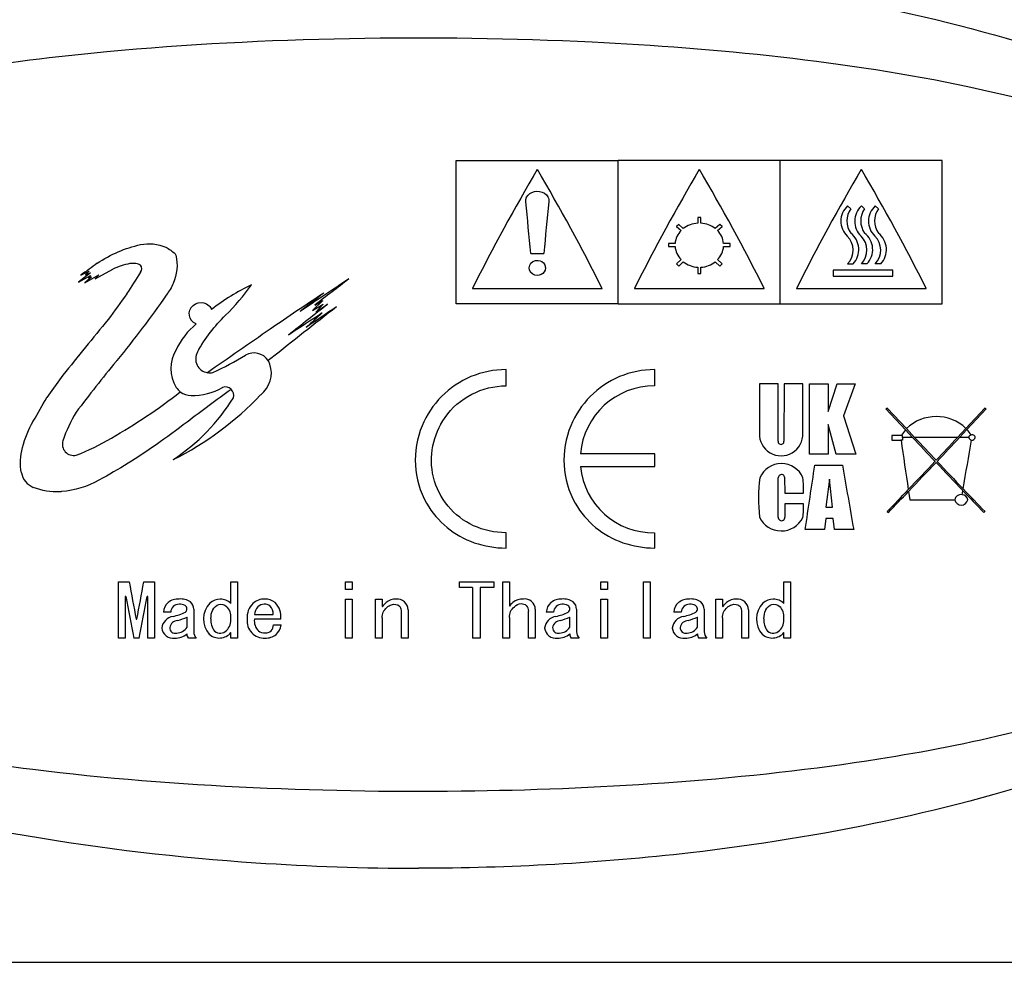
# Model space of a CAD drawing. Header units: millimetres. Extents: x -201 to 202, y 143 to 428.
# Tile 8 of 10: x 146 to 176, y 382 to 411. Entities that reach past the tile are written whole.
import ezdxf

# ---------------------------------------------------------------- set-up
doc = ezdxf.new("R2010")
doc.units = ezdxf.units.MM
doc.header["$LTSCALE"] = 0.25
doc.layers.add('CABLE TAG (BLUE)', color=7, linetype='Continuous')
doc.layers.add('FORM', color=7, linetype='Continuous')

msp = doc.modelspace()

# ---------------------------------------------------------------- linework, layer by layer
at = {"layer": 'CABLE TAG (BLUE)', "lineweight": 25}
for p, q in [((159.371, 406.561), (164.371, 406.561)), ((159.371, 402.133), (159.371, 406.561)), ((169.371, 406.561), (164.371, 406.561)), ((164.371, 402.133), (164.371, 406.561)), ((174.371, 406.561), (169.371, 406.561)), ((169.371, 402.133), (169.371, 406.561)), ((174.371, 402.133), (174.371, 406.561)), ((171.545, 405.073), (171.447, 405.157)), ((171.874, 405.157), (171.972, 405.073)), ((172.3, 405.157), (172.398, 405.073)), ((166.921, 404.799), (166.821, 404.799)), ((166.821, 404.799), (166.821, 404.622)), ((166.921, 404.622), (166.921, 404.799)), ((166.235, 404.586), (166.164, 404.523)), ((166.164, 404.523), (166.307, 404.396)), ((166.377, 404.459), (166.235, 404.586)), ((167.508, 404.586), (167.365, 404.459)), ((167.436, 404.396), (167.578, 404.523)), ((167.578, 404.523), (167.508, 404.586)), ((166.123, 403.997), (165.921, 403.997)), ((165.921, 403.997), (165.921, 403.907)), ((165.921, 403.907), (166.123, 403.907)), ((167.821, 403.997), (167.619, 403.997)), ((167.619, 403.907), (167.821, 403.907)), ((167.821, 403.907), (167.821, 403.997)), ((161.671, 403.692), (162.071, 403.692)), ((166.307, 403.5), (166.164, 403.368)), ((166.164, 403.368), (166.235, 403.302)), ((166.235, 403.302), (166.377, 403.435)), ((166.821, 403.264), (166.821, 403.076)), ((166.921, 403.076), (166.921, 403.264)), ((167.365, 403.435), (167.508, 403.302)), ((167.578, 403.368), (167.436, 403.5)), ((167.508, 403.302), (167.578, 403.368)), ((171.447, 403.368), (171.618, 403.368)), ((172.045, 403.368), (171.874, 403.368)), ((172.47, 403.368), (172.3, 403.368)), ((148.082, 403.089), (147.708, 402.803)), ((147.708, 402.803), (148.082, 403.006)), ((147.783, 403.022), (148.04, 403.143)), ((147.908, 402.783), (148.343, 403.032)), ((148.115, 402.964), (147.908, 402.783)), ((148.04, 403.143), (147.923, 403.032)), ((147.923, 403.032), (148.082, 403.089)), ((148.082, 403.006), (148.016, 402.928)), ((148.016, 402.928), (148.115, 402.964)), ((148.222, 402.906), (148.771, 403.202)), ((148.343, 403.032), (148.222, 402.906)), ((166.821, 403.076), (166.921, 403.076)), ((171.005, 403.179), (171.005, 402.992)), ((172.841, 403.179), (171.005, 403.179)), ((171.005, 402.992), (172.841, 402.992)), ((172.841, 402.992), (172.841, 403.179)), ((159.871, 402.611), (163.871, 402.611)), ((164.871, 402.611), (168.871, 402.611)), ((169.871, 402.611), (173.871, 402.611)), ((155.249, 402.236), (154.932, 401.927)), ((154.932, 401.927), (155.266, 402.122)), ((155.005, 402.094), (155.249, 402.236)), ((155.266, 402.122), (155.036, 401.876)), ((155.036, 401.876), (155.4, 402.122)), ((164.371, 402.133), (159.371, 402.133)), ((164.371, 402.133), (169.371, 402.133)), ((169.371, 402.133), (174.371, 402.133)), ((153.65, 400.448), (153.565, 400.383)), ((147.231, 399.935), (146.733, 399.247)), ((160.905, 399.606), (160.905, 400.104)), ((165.493, 399.606), (165.493, 400.104)), ((168.726, 399.67), (168.726, 398.14)), ((169.303, 399.67), (168.726, 399.67)), ((169.303, 397.9), (169.303, 399.669)), ((169.487, 399.669), (169.482, 397.9)), ((170.064, 399.667), (169.487, 399.669)), ((170.065, 398.14), (170.064, 399.667)), ((170.272, 397.495), (170.274, 399.667)), ((170.274, 399.667), (170.85, 399.664)), ((170.85, 398.813), (171.126, 399.665)), ((170.85, 399.664), (170.85, 398.813)), ((171.126, 399.665), (171.677, 399.665)), ((171.677, 399.665), (171.322, 398.675)), ((172.668, 398.919), (172.628, 398.894)), ((172.628, 398.894), (173.232, 398.249)), ((173.263, 398.283), (172.668, 398.919)), ((175.688, 398.919), (175.101, 398.291)), ((175.132, 398.257), (175.728, 398.894)), ((175.728, 398.894), (175.688, 398.919)), ((170.85, 398.414), (170.85, 397.495)), ((171.099, 397.495), (170.85, 398.414)), ((171.322, 398.675), (171.702, 397.497)), ((173.232, 398.249), (173.455, 398.011)), ((173.517, 398.011), (173.263, 398.283)), ((175.101, 398.291), (174.839, 398.011)), ((174.901, 398.011), (175.132, 398.257)), ((173.114, 398.076), (172.808, 398.076)), ((172.808, 398.076), (172.808, 397.931)), ((172.808, 397.931), (173.095, 397.931)), ((173.144, 397.931), (173.095, 397.931)), ((173.144, 398.076), (173.114, 398.076)), ((173.144, 398.011), (173.144, 398.076)), ((173.144, 398.011), (173.144, 397.931)), ((173.455, 398.011), (173.144, 398.011)), ((174.839, 398.011), (173.517, 398.011)), ((175.187, 398.011), (174.901, 398.011)), ((165.493, 397.509), (163.201, 397.509)), ((165.493, 397.112), (165.493, 397.509)), ((170.849, 397.495), (170.272, 397.495)), ((171.702, 397.497), (171.099, 397.495)), ((163.201, 397.112), (165.493, 397.112)), ((170.436, 397.157), (171.289, 397.157)), ((169.305, 395.554), (169.308, 396.765)), ((169.505, 396.765), (169.51, 396.293)), ((170.888, 396.724), (170.772, 395.855)), ((170.978, 395.855), (170.888, 396.724)), ((169.51, 396.293), (170.088, 396.293)), ((173.327, 396.343), (173.365, 396.085)), ((174.983, 396.241), (175.005, 396.368)), ((170.088, 395.966), (169.51, 395.966)), ((169.51, 395.966), (169.51, 395.554)), ((173.365, 396.085), (174.756, 396.085)), ((170.772, 395.855), (170.978, 395.855)), ((172.668, 395.721), (172.708, 395.698)), ((175.648, 395.698), (175.688, 395.721)), ((170.771, 395.508), (170.737, 395.172)), ((171.005, 395.508), (170.771, 395.508)), ((171.039, 395.172), (171.005, 395.508)), ((160.905, 394.598), (160.905, 395.07)), ((165.493, 394.598), (165.493, 395.07)), ((170.737, 395.172), (170.14, 395.172)), ((171.636, 395.172), (171.039, 395.172)), ((148.947, 391.817), (148.947, 393.554)), ((148.947, 393.554), (149.275, 393.554)), ((149.726, 393.554), (150.055, 393.554)), ((150.055, 393.554), (150.055, 391.817)), ((152.414, 392.887), (152.414, 393.554)), ((152.414, 393.554), (152.619, 393.554)), ((152.619, 393.554), (152.619, 391.817)), ((155.952, 393.554), (156.158, 393.554)), ((155.952, 393.314), (155.952, 393.554)), ((156.158, 393.554), (156.158, 393.314)), ((159.471, 393.554), (160.527, 393.554)), ((159.471, 393.379), (159.471, 393.554)), ((160.527, 393.554), (160.527, 393.379)), ((160.804, 393.554), (161.009, 393.554)), ((160.804, 391.817), (160.804, 393.554)), ((161.009, 393.554), (161.009, 392.806)), ((163.83, 393.554), (164.035, 393.554)), ((163.83, 393.314), (163.83, 393.554)), ((164.035, 393.554), (164.035, 393.314)), ((165.153, 393.554), (165.358, 393.554)), ((165.153, 391.817), (165.153, 393.554)), ((165.358, 393.554), (165.358, 391.817)), ((169.482, 393.554), (169.687, 393.554)), ((169.482, 392.887), (169.482, 393.554)), ((169.687, 393.554), (169.687, 391.817)), ((156.158, 393.314), (155.952, 393.314)), ((159.871, 393.379), (159.471, 393.379)), ((159.871, 393.379), (159.871, 391.817)), ((160.107, 393.379), (160.107, 391.817)), ((160.527, 393.379), (160.107, 393.379)), ((164.035, 393.314), (163.83, 393.314)), ((149.173, 393.104), (149.152, 393.104)), ((149.152, 393.104), (149.152, 391.817)), ((149.849, 393.104), (149.829, 393.104)), ((149.849, 391.817), (149.849, 393.104)), ((155.952, 391.817), (155.952, 393.022)), ((155.952, 393.022), (156.158, 393.022)), ((156.158, 393.022), (156.158, 391.817)), ((156.876, 391.817), (156.876, 393.022)), ((156.876, 393.022), (157.081, 393.022)), ((157.081, 393.022), (157.081, 392.788)), ((163.83, 393.022), (164.035, 393.022)), ((163.83, 391.817), (163.83, 393.022)), ((164.035, 393.022), (164.035, 391.817)), ((167.379, 393.022), (167.584, 393.022)), ((167.379, 391.817), (167.379, 393.022)), ((167.584, 393.022), (167.584, 392.788)), ((151.265, 392.708), (151.265, 392.014)), ((157.676, 391.817), (157.676, 392.672)), ((157.881, 392.69), (157.881, 391.817)), ((161.604, 391.817), (161.604, 392.645)), ((161.809, 392.708), (161.809, 391.817)), ((163.081, 392.708), (163.081, 392.014)), ((167.02, 392.708), (167.02, 392.014)), ((168.179, 391.817), (168.179, 392.672)), ((168.384, 392.69), (168.384, 391.817)), ((149.49, 392.406), (149.511, 392.406)), ((150.557, 392.618), (150.332, 392.618)), ((151.06, 392.152), (151.06, 392.468)), ((153.142, 392.547), (153.716, 392.547)), ((153.952, 392.406), (153.142, 392.406)), ((157.081, 392.441), (157.081, 391.817)), ((161.009, 392.45), (161.009, 391.817)), ((162.373, 392.618), (162.148, 392.618)), ((162.876, 392.152), (162.876, 392.468)), ((166.312, 392.618), (166.086, 392.618)), ((166.815, 392.152), (166.815, 392.468)), ((167.584, 392.441), (167.584, 391.817)), ((153.727, 392.222), (153.963, 392.222)), ((149.152, 391.817), (148.947, 391.817)), ((149.583, 391.817), (149.419, 391.817)), ((150.055, 391.817), (149.849, 391.817)), ((151.347, 391.817), (151.101, 391.817)), ((152.414, 391.817), (152.414, 391.988)), ((152.619, 391.817), (152.414, 391.817)), ((156.158, 391.817), (155.952, 391.817)), ((157.081, 391.817), (156.876, 391.817)), ((157.881, 391.817), (157.676, 391.817)), ((160.107, 391.817), (159.871, 391.817)), ((161.009, 391.817), (160.804, 391.817)), ((161.809, 391.817), (161.604, 391.817)), ((163.163, 391.817), (162.917, 391.817)), ((164.035, 391.817), (163.83, 391.817)), ((165.358, 391.817), (165.153, 391.817)), ((167.102, 391.817), (166.856, 391.817)), ((167.584, 391.817), (167.379, 391.817)), ((168.384, 391.817), (168.179, 391.817)), ((169.482, 391.817), (169.482, 391.988)), ((169.687, 391.817), (169.482, 391.817))]:
    msp.add_line(p, q, dxfattribs=at)
at = {"layer": 'CABLE TAG (BLUE)', "lineweight": 18}
for p, q in [((159.371, 406.561), (164.371, 406.561)), ((159.371, 402.133), (159.371, 406.561)), ((169.371, 406.561), (164.371, 406.561)), ((164.371, 402.133), (164.371, 406.561)), ((174.371, 406.561), (169.371, 406.561)), ((169.371, 402.133), (169.371, 406.561)), ((174.371, 402.133), (174.371, 406.561)), ((171.545, 405.073), (171.447, 405.157)), ((171.874, 405.157), (171.972, 405.073)), ((172.3, 405.157), (172.398, 405.073)), ((166.921, 404.799), (166.821, 404.799)), ((166.821, 404.799), (166.821, 404.622)), ((166.921, 404.622), (166.921, 404.799)), ((166.235, 404.586), (166.164, 404.523)), ((166.164, 404.523), (166.307, 404.396)), ((166.377, 404.459), (166.235, 404.586)), ((167.508, 404.586), (167.365, 404.459)), ((167.436, 404.396), (167.578, 404.523)), ((167.578, 404.523), (167.508, 404.586)), ((166.123, 403.997), (165.921, 403.997)), ((165.921, 403.997), (165.921, 403.907)), ((165.921, 403.907), (166.123, 403.907)), ((167.821, 403.997), (167.619, 403.997)), ((167.619, 403.907), (167.821, 403.907)), ((167.821, 403.907), (167.821, 403.997)), ((161.671, 403.692), (162.071, 403.692)), ((166.307, 403.5), (166.164, 403.368)), ((166.164, 403.368), (166.235, 403.302)), ((166.235, 403.302), (166.377, 403.435)), ((166.821, 403.264), (166.821, 403.076)), ((166.921, 403.076), (166.921, 403.264)), ((167.365, 403.435), (167.508, 403.302)), ((167.578, 403.368), (167.436, 403.5)), ((167.508, 403.302), (167.578, 403.368)), ((171.447, 403.368), (171.618, 403.368)), ((172.045, 403.368), (171.874, 403.368)), ((172.47, 403.368), (172.3, 403.368)), ((148.082, 403.089), (147.708, 402.803)), ((147.708, 402.803), (148.082, 403.006)), ((147.783, 403.022), (148.04, 403.143)), ((147.908, 402.783), (148.343, 403.032)), ((148.115, 402.964), (147.908, 402.783)), ((148.04, 403.143), (147.923, 403.032)), ((147.923, 403.032), (148.082, 403.089)), ((148.082, 403.006), (148.016, 402.928)), ((148.016, 402.928), (148.115, 402.964)), ((148.222, 402.906), (148.771, 403.202)), ((148.343, 403.032), (148.222, 402.906)), ((166.821, 403.076), (166.921, 403.076)), ((171.005, 403.179), (171.005, 402.992)), ((172.841, 403.179), (171.005, 403.179)), ((171.005, 402.992), (172.841, 402.992)), ((172.841, 402.992), (172.841, 403.179)), ((159.871, 402.611), (163.871, 402.611)), ((164.871, 402.611), (168.871, 402.611)), ((169.871, 402.611), (173.871, 402.611)), ((155.249, 402.236), (154.932, 401.927)), ((154.932, 401.927), (155.266, 402.122)), ((155.005, 402.094), (155.249, 402.236)), ((155.266, 402.122), (155.036, 401.876)), ((155.036, 401.876), (155.4, 402.122)), ((164.371, 402.133), (159.371, 402.133)), ((164.371, 402.133), (169.371, 402.133)), ((169.371, 402.133), (174.371, 402.133)), ((153.65, 400.448), (153.565, 400.383)), ((147.231, 399.935), (146.733, 399.247)), ((160.905, 399.606), (160.905, 400.104)), ((165.493, 399.606), (165.493, 400.104)), ((169.303, 399.67), (168.726, 399.67)), ((168.726, 399.67), (168.726, 398.14)), ((169.303, 397.9), (169.303, 399.669)), ((169.487, 399.669), (169.482, 397.9)), ((170.064, 399.667), (169.487, 399.669)), ((170.065, 398.14), (170.064, 399.667)), ((170.272, 397.495), (170.274, 399.667)), ((170.274, 399.667), (170.85, 399.664)), ((170.85, 398.813), (171.126, 399.665)), ((170.85, 399.664), (170.85, 398.813)), ((171.126, 399.665), (171.677, 399.665)), ((171.677, 399.665), (171.322, 398.675)), ((172.668, 398.919), (172.628, 398.894)), ((172.628, 398.894), (173.232, 398.249)), ((173.263, 398.283), (172.668, 398.919)), ((175.688, 398.919), (175.101, 398.291)), ((175.132, 398.257), (175.728, 398.894)), ((175.728, 398.894), (175.688, 398.919)), ((170.85, 398.414), (170.85, 397.495)), ((171.099, 397.495), (170.85, 398.414)), ((171.322, 398.675), (171.702, 397.497)), ((173.232, 398.249), (173.455, 398.011)), ((173.517, 398.011), (173.263, 398.283)), ((175.101, 398.291), (174.839, 398.011)), ((174.901, 398.011), (175.132, 398.257)), ((173.114, 398.076), (172.808, 398.076)), ((172.808, 398.076), (172.808, 397.931)), ((172.808, 397.931), (173.095, 397.931)), ((173.144, 397.931), (173.095, 397.931)), ((173.144, 398.076), (173.114, 398.076)), ((173.144, 398.011), (173.144, 398.076)), ((173.144, 398.011), (173.144, 397.931)), ((173.455, 398.011), (173.144, 398.011)), ((174.839, 398.011), (173.517, 398.011)), ((175.187, 398.011), (174.901, 398.011)), ((165.493, 397.509), (163.201, 397.509)), ((165.493, 397.112), (165.493, 397.509)), ((170.849, 397.495), (170.272, 397.495)), ((171.702, 397.497), (171.099, 397.495)), ((163.201, 397.112), (165.493, 397.112)), ((170.436, 397.157), (171.289, 397.157)), ((169.305, 395.554), (169.308, 396.765)), ((169.505, 396.765), (169.51, 396.293)), ((170.888, 396.724), (170.772, 395.855)), ((170.978, 395.855), (170.888, 396.724)), ((169.51, 396.293), (170.088, 396.293)), ((173.327, 396.343), (173.365, 396.085)), ((174.983, 396.241), (175.005, 396.368)), ((170.088, 395.966), (169.51, 395.966)), ((169.51, 395.966), (169.51, 395.554)), ((173.365, 396.085), (174.756, 396.085)), ((170.772, 395.855), (170.978, 395.855)), ((172.668, 395.721), (172.708, 395.698)), ((175.648, 395.698), (175.688, 395.721)), ((170.771, 395.508), (170.737, 395.172)), ((171.005, 395.508), (170.771, 395.508)), ((171.039, 395.172), (171.005, 395.508)), ((160.905, 394.598), (160.905, 395.07)), ((165.493, 394.598), (165.493, 395.07)), ((170.737, 395.172), (170.14, 395.172)), ((171.636, 395.172), (171.039, 395.172)), ((148.947, 391.817), (148.947, 393.554)), ((148.947, 393.554), (149.275, 393.554)), ((149.726, 393.554), (150.055, 393.554)), ((150.055, 393.554), (150.055, 391.817)), ((152.414, 392.887), (152.414, 393.554)), ((152.414, 393.554), (152.619, 393.554)), ((152.619, 393.554), (152.619, 391.817)), ((155.952, 393.554), (156.158, 393.554)), ((155.952, 393.314), (155.952, 393.554)), ((156.158, 393.554), (156.158, 393.314)), ((159.471, 393.554), (160.527, 393.554)), ((159.471, 393.379), (159.471, 393.554)), ((160.527, 393.554), (160.527, 393.379)), ((160.804, 393.554), (161.009, 393.554)), ((160.804, 391.817), (160.804, 393.554)), ((161.009, 393.554), (161.009, 392.806)), ((163.83, 393.554), (164.035, 393.554)), ((163.83, 393.314), (163.83, 393.554)), ((164.035, 393.554), (164.035, 393.314)), ((165.153, 393.554), (165.358, 393.554)), ((165.153, 391.817), (165.153, 393.554)), ((165.358, 393.554), (165.358, 391.817)), ((169.482, 393.554), (169.687, 393.554)), ((169.482, 392.887), (169.482, 393.554)), ((169.687, 393.554), (169.687, 391.817)), ((156.158, 393.314), (155.952, 393.314)), ((159.871, 393.379), (159.471, 393.379)), ((159.871, 393.379), (159.871, 391.817)), ((160.107, 393.379), (160.107, 391.817)), ((160.527, 393.379), (160.107, 393.379)), ((164.035, 393.314), (163.83, 393.314)), ((149.173, 393.104), (149.152, 393.104)), ((149.152, 393.104), (149.152, 391.817)), ((149.849, 393.104), (149.829, 393.104)), ((149.849, 391.817), (149.849, 393.104)), ((155.952, 391.817), (155.952, 393.022)), ((155.952, 393.022), (156.158, 393.022)), ((156.158, 393.022), (156.158, 391.817)), ((156.876, 391.817), (156.876, 393.022)), ((156.876, 393.022), (157.081, 393.022)), ((157.081, 393.022), (157.081, 392.788)), ((163.83, 393.022), (164.035, 393.022)), ((163.83, 391.817), (163.83, 393.022)), ((164.035, 393.022), (164.035, 391.817)), ((167.379, 393.022), (167.584, 393.022)), ((167.379, 391.817), (167.379, 393.022)), ((167.584, 393.022), (167.584, 392.788)), ((151.265, 392.708), (151.265, 392.014)), ((157.676, 391.817), (157.676, 392.672)), ((157.881, 392.69), (157.881, 391.817)), ((161.604, 391.817), (161.604, 392.645)), ((161.809, 392.708), (161.809, 391.817)), ((163.081, 392.708), (163.081, 392.014)), ((167.02, 392.708), (167.02, 392.014)), ((168.179, 391.817), (168.179, 392.672)), ((168.384, 392.69), (168.384, 391.817)), ((149.49, 392.406), (149.511, 392.406)), ((150.557, 392.618), (150.332, 392.618)), ((151.06, 392.152), (151.06, 392.468)), ((153.142, 392.547), (153.716, 392.547)), ((153.952, 392.406), (153.142, 392.406)), ((157.081, 392.441), (157.081, 391.817)), ((161.009, 392.45), (161.009, 391.817)), ((162.373, 392.618), (162.148, 392.618)), ((162.876, 392.152), (162.876, 392.468)), ((166.312, 392.618), (166.086, 392.618)), ((166.815, 392.152), (166.815, 392.468)), ((167.584, 392.441), (167.584, 391.817)), ((153.727, 392.222), (153.963, 392.222)), ((149.152, 391.817), (148.947, 391.817)), ((149.583, 391.817), (149.419, 391.817)), ((150.055, 391.817), (149.849, 391.817)), ((151.347, 391.817), (151.101, 391.817)), ((152.414, 391.817), (152.414, 391.988)), ((152.619, 391.817), (152.414, 391.817)), ((156.158, 391.817), (155.952, 391.817)), ((157.081, 391.817), (156.876, 391.817)), ((157.881, 391.817), (157.676, 391.817)), ((160.107, 391.817), (159.871, 391.817)), ((161.009, 391.817), (160.804, 391.817)), ((161.809, 391.817), (161.604, 391.817)), ((163.163, 391.817), (162.917, 391.817)), ((164.035, 391.817), (163.83, 391.817)), ((165.358, 391.817), (165.153, 391.817)), ((167.102, 391.817), (166.856, 391.817)), ((167.584, 391.817), (167.379, 391.817)), ((168.384, 391.817), (168.179, 391.817)), ((169.482, 391.817), (169.482, 391.988)), ((169.687, 391.817), (169.482, 391.817))]:
    msp.add_line(p, q, dxfattribs=at)
at = {"layer": 'CABLE TAG (BLUE)', "lineweight": 25}
for centre, radius, start, end in [((215.145, 374.921), 61.822, 149.51158, 153.39085), ((108.471, 374.853), 61.966, 26.61295, 30.48321), ((220.145, 374.921), 61.822, 149.51158, 153.39085), ((113.471, 374.853), 61.966, 26.61295, 30.48321), ((225.145, 374.921), 61.822, 149.51158, 153.39085), ((118.471, 374.853), 61.966, 26.61295, 30.48321), ((396.666, 381.356), 235.656, 174.17253, 174.56111), ((171.871, 404.687), 0.633, 132.0134, 226.5442), ((172.299, 404.687), 0.633, 132.055, 226.5026), ((172.724, 404.687), 0.633, 132.055, 226.5026), ((172.081, 404.694), 0.657, 144.7318, 215.2682), ((172.508, 404.694), 0.656, 144.7241, 215.2756), ((172.933, 404.694), 0.656, 144.7241, 215.2756), ((166.862, 403.824), 0.799, 92.9519, 127.3508), ((166.88, 403.824), 0.799, 52.6488, 87.0486), ((166.757, 403.947), 0.636, 135.0552, 175.4661), ((166.985, 403.947), 0.636, 4.544, 44.9348), ((171.002, 403.792), 0.615, 316.4415, 45.119), ((171.156, 403.809), 0.638, 316.3459, 52.4632), ((171.428, 403.792), 0.615, 316.4572, 45.1035), ((171.583, 403.809), 0.639, 316.3727, 52.4366), ((171.854, 403.792), 0.615, 316.4572, 45.1035), ((172.008, 403.809), 0.639, 316.3727, 52.4366), ((166.784, 403.961), 0.663, 184.6652, 223.9823), ((166.958, 403.961), 0.664, 316.0317, 355.3207), ((203.897, 325.611), 95.609, 125.56311, 125.9378), ((149.501, 403.221), 0.168, 318.7071, 41.2929), ((166.867, 404.046), 0.783, 231.3032, 266.6465), ((166.875, 404.047), 0.784, 273.3778, 308.6724), ((225.185, 353.737), 90.259, 146.83712, 147.34058), ((155.99, 396.617), 6.779, 115.6993, 127.9729), ((237.478, 279.73), 147.654, 123.46561, 124.16881), ((231.929, 303.546), 125.016, 127.36634, 127.97488), ((238.939, 337.32), 110.882, 144.03192, 144.53787), ((196.421, 339.594), 75.136, 123.19314, 124.72046), ((230.351, 305.287), 122.797, 127.68249, 128.11798), ((271.365, 253.302), 188.437, 127.87603, 128.65925), ((253.959, 275.771), 160.245, 127.95583, 128.50497), ((248.219, 265.111), 165.273, 124.05285, 124.44632), ((268.384, 228.124), 207.328, 123.07568, 123.42009), ((241.99, 304.769), 130.2, 131.78381, 132.08015), ((290.336, 284.999), 183.547, 140.54031, 141.23022), ((152.897, 399.67), 2.414, 130.175, 154.3218), ((311.474, 171.459), 278.866, 124.47423, 124.95815), ((151.682, 400.141), 1.12, 149.1381, 211.4287), ((151.76, 400.437), 0.433, 151.3022, 260.655), ((146.284, 411.758), 12.999, 295.4056, 300.4245), ((153.13, 400.104), 0.517, 32.7132, 120.6075), ((152.807, 400.003), 0.855, 307.994, 18.3251), ((153.124, 400.103), 0.523, 18.7875, 32.3702), ((151.762, 400.443), 0.438, 260.5485, 283.1115), ((146.386, 405.888), 9.554, 296.4215, 316.6428), ((151.173, 399.83), 0.523, 211.3832, 232.0621), ((151.177, 399.831), 0.526, 231.8344, 270.6836), ((151.223, 401.154), 1.85, 268.7619, 300.3152), ((152.237, 399.305), 0.265, 46.346, 107.6579), ((152.23, 399.302), 0.271, 346.1671, 45.8186), ((165.491, 397.307), 2.299, 89.9699, 174.9512), ((147.249, 402.488), 6.17, 303.3131, 328.2049), ((151.225, 396.593), 4.206, 148.5051, 161.7556), ((174.186, 397.324), 1.331, 46.5871, 133.9041), ((169.396, 398.114), 0.67, 177.7437, 2.2596), ((173.909, 397.662), 0.896, 139.0638, 152.4286), ((174.455, 397.657), 0.905, 28.3432, 41.5682), ((175.29, 397.996), 0.0978, 8.4262, 113.476), ((147.561, 397.802), 0.348, 161.8024, 282.9746), ((169.392, 397.886), 0.0904, 171.0214, 8.9787), ((805.234, 489.419), 638.724, 188.235075, 188.373891), ((423.546, 632.179), 342.609, 223.11671, 223.28579), ((452.541, 659.341), 382.293, 223.12457, 223.26926), ((-94.967, 650.682), 369.646, 316.72868, 316.87832), ((-75.2, 632.189), 342.623, 316.71421, 316.88328), ((-370.67, 490.892), 553.801, 350.17838, 350.33665), ((175.271, 398.004), 0.0844, 103.7389, 175.519), ((175.275, 398.019), 0.0883, 185.6149, 269.0856), ((175.293, 398.024), 0.0951, 258.2161, 351.862), ((169.404, 396.488), 0.72, 22.6779, 157.3229), ((25.602, 537.139), 204.029, 316.38582, 316.72383), ((29.137, 533.85), 199.246, 316.35907, 316.71466), ((320.024, 534.618), 200.358, 223.28732, 223.63111), ((323.705, 538.037), 205.337, 223.27688, 223.60366), ((146.543, 397.03), 0.604, 190.7797, 247.9018), ((165.451, 397.33), 2.26, 185.5328, 271.0484), ((-183.447, 448.886), 357.643, 351.36212, 351.68371), ((478.862, 449.889), 312.061, 189.72834, 190.09847), ((173.231, 396.123), 4.536, 171.8645, 187.2087), ((169.407, 396.767), 0.0986, 359.9244, 181.1022), ((167.009, 396.404), 3.081, 357.933, 6.724), ((64.712, 499.925), 150.043, 316.0133, 316.37246), ((71.634, 493.343), 140.536, 315.98847, 316.3533), ((279.256, 495.766), 144.042, 223.63502, 224.00453), ((284.127, 500.388), 150.712, 223.61607, 223.98601), ((168.266, 395.862), 1.825, 349.8397, 3.2708), ((174.94, 396.059), 0.187, 76.8497, 172.0541), ((174.956, 396.126), 0.204, 191.5511, 348.4396), ((174.983, 396.067), 0.173, 5.8308, 90.1853), ((169.4, 395.862), 0.736, 204.7052, 334.1054), ((169.408, 395.543), 0.103, 173.6596, 6.3406), ((272.609, 416.101), 125.378, 190.35983, 190.89361), ((27.512, 415.891), 124.239, 349.10366, 349.64232), ((258.003, 413.247), 110.679, 190.48584, 191.16438), ((40.226, 413.394), 111.465, 348.83836, 349.51212), ((150.786, 392.527), 0.496, 86.7932, 128.7464), ((150.861, 392.487), 0.538, 55.8841, 95.0404), ((150.976, 392.711), 0.289, 359.3151, 49.8221), ((152.09, 392.548), 0.474, 90.5533, 132.8377), ((152.083, 392.552), 0.47, 45.3802, 89.7515), ((153.45, 392.478), 0.544, 88.9698, 131.336), ((153.461, 392.504), 0.518, 52.253, 90.0718), ((157.498, 392.571), 0.451, 88.2247, 130.6138), ((157.546, 392.689), 0.335, 0.0817, 95.8984), ((161.417, 392.542), 0.481, 87.2256, 129.3518), ((161.486, 392.702), 0.323, 0.9586, 98.1557), ((162.602, 392.527), 0.496, 86.7932, 128.7464), ((162.677, 392.487), 0.538, 55.8841, 95.0404), ((162.792, 392.711), 0.289, 359.3151, 49.8221), ((166.541, 392.527), 0.496, 86.7932, 128.7464), ((166.616, 392.487), 0.538, 55.8841, 95.0404), ((166.731, 392.711), 0.289, 359.3151, 49.8221), ((168.001, 392.571), 0.451, 88.2247, 130.6138), ((168.049, 392.689), 0.335, 0.0817, 95.8984), ((169.158, 392.548), 0.474, 90.5533, 132.8377), ((169.151, 392.552), 0.47, 45.3802, 89.7515), ((150.744, 392.601), 0.413, 130.64, 177.5327), ((150.806, 392.611), 0.249, 88.1729, 178.3954), ((150.843, 392.518), 0.343, 63.07, 94.8914), ((150.935, 392.718), 0.124, 306.661, 59.0522), ((152.261, 392.405), 0.695, 135.147, 222.4032), ((151.95, 392.47), 0.465, 355.4169, 44.7648), ((153.53, 392.456), 0.615, 135.5103, 184.6258), ((153.503, 392.526), 0.361, 135.5892, 176.6593), ((153.478, 392.53), 0.341, 96.4298, 133.0521), ((153.454, 392.611), 0.259, 49.0473, 93.3243), ((153.429, 392.591), 0.29, 351.4339, 47.8521), ((153.369, 392.49), 0.589, 351.8206, 46.0766), ((157.908, 392.102), 1.074, 130.944, 140.3444), ((157.503, 392.674), 0.172, 359.2749, 50.0047), ((161.838, 392.121), 1.076, 132.494, 140.4315), ((161.378, 392.658), 0.227, 356.7476, 46.9962), ((162.56, 392.601), 0.413, 130.64, 177.5327), ((162.622, 392.611), 0.249, 88.1729, 178.3954), ((162.659, 392.518), 0.343, 63.07, 94.8914), ((162.751, 392.718), 0.124, 306.661, 59.0522), ((166.499, 392.601), 0.413, 130.64, 177.5327), ((166.561, 392.611), 0.249, 88.1729, 178.3954), ((166.598, 392.518), 0.343, 63.07, 94.8914), ((166.69, 392.718), 0.124, 306.661, 59.0522), ((168.411, 392.102), 1.074, 130.944, 140.3444), ((168.007, 392.674), 0.172, 359.2749, 50.0047), ((169.328, 392.405), 0.695, 135.147, 222.4032), ((169.018, 392.47), 0.465, 355.4169, 44.7648), ((150.688, 392.079), 0.41, 98.2547, 173.4065), ((150.788, 392.096), 0.266, 93.4009, 169.7358), ((150.286, 394.071), 1.622, 282.1908, 296.4286), ((150.396, 393.83), 1.515, 284.4028, 295.995), ((152.297, 392.353), 0.502, 172.9421, 219.836), ((151.93, 392.385), 0.486, 316.1336, 5.5655), ((153.445, 392.348), 0.532, 173.709, 272.7371), ((153.559, 392.342), 0.422, 171.3052, 225.8525), ((162.504, 392.079), 0.41, 98.2547, 173.4065), ((162.605, 392.096), 0.266, 93.4009, 169.7358), ((162.103, 394.071), 1.622, 282.1908, 296.4286), ((162.212, 393.83), 1.515, 284.4028, 295.995), ((166.443, 392.079), 0.41, 98.2547, 173.4065), ((166.543, 392.096), 0.266, 93.4009, 169.7358), ((166.041, 394.071), 1.622, 282.1908, 296.4286), ((166.151, 393.83), 1.515, 284.4028, 295.995), ((169.365, 392.353), 0.502, 172.9421, 219.836), ((168.998, 392.385), 0.486, 316.1336, 5.5655), ((150.628, 392.163), 0.35, 185.9761, 278.5279), ((150.702, 392.141), 0.175, 179.1883, 283.3147), ((150.73, 392.361), 0.39, 271.7569, 327.694), ((151.563, 392.022), 0.298, 181.5884, 223.5847), ((152.086, 392.253), 0.283, 231.8281, 313.5277), ((153.45, 392.289), 0.311, 233.469, 273.745), ((153.493, 392.212), 0.234, 264.409, 2.41), ((153.501, 392.276), 0.465, 311.4747, 353.3), ((162.445, 392.163), 0.35, 185.9761, 278.5279), ((162.518, 392.141), 0.175, 179.1883, 283.3147), ((162.546, 392.361), 0.39, 271.7569, 327.694), ((163.379, 392.022), 0.298, 181.5884, 223.5847), ((166.383, 392.163), 0.35, 185.9761, 278.5279), ((166.456, 392.141), 0.175, 179.1883, 283.3147), ((166.485, 392.361), 0.39, 271.7569, 327.694), ((167.318, 392.022), 0.298, 181.5884, 223.5847), ((169.154, 392.253), 0.283, 231.8281, 313.5277), ((150.698, 392.39), 0.574, 268.2503, 309.1372), ((151.224, 391.927), 0.166, 173.7019, 221.736), ((152.056, 392.282), 0.463, 228.2258, 320.6246), ((153.49, 392.327), 0.511, 267.782, 308.6026), ((162.514, 392.39), 0.574, 268.2503, 309.1372), ((163.041, 391.927), 0.166, 173.7019, 221.736), ((166.453, 392.39), 0.574, 268.2503, 309.1372), ((166.979, 391.927), 0.166, 173.7019, 221.736), ((169.123, 392.282), 0.463, 228.2258, 320.6246)]:
    msp.add_arc(centre, radius, start, end, dxfattribs=at)
at = {"layer": 'CABLE TAG (BLUE)', "lineweight": 18}
for centre, radius, start, end in [((215.145, 374.921), 61.822, 149.51158, 153.39085), ((108.471, 374.853), 61.966, 26.61295, 30.48321), ((220.145, 374.921), 61.822, 149.51158, 153.39085), ((113.471, 374.853), 61.966, 26.61295, 30.48321), ((225.145, 374.921), 61.822, 149.51158, 153.39085), ((118.471, 374.853), 61.966, 26.61295, 30.48321), ((396.666, 381.356), 235.656, 174.17253, 174.56111), ((171.871, 404.687), 0.633, 132.0134, 226.5442), ((172.299, 404.687), 0.633, 132.055, 226.5026), ((172.724, 404.687), 0.633, 132.055, 226.5026), ((172.081, 404.694), 0.657, 144.7318, 215.2682), ((172.508, 404.694), 0.656, 144.7241, 215.2756), ((172.933, 404.694), 0.656, 144.7241, 215.2756), ((166.862, 403.824), 0.799, 92.9519, 127.3508), ((166.88, 403.824), 0.799, 52.6488, 87.0486), ((166.757, 403.947), 0.636, 135.0552, 175.4661), ((166.985, 403.947), 0.636, 4.544, 44.9348), ((171.002, 403.792), 0.615, 316.4415, 45.119), ((171.156, 403.809), 0.638, 316.3459, 52.4632), ((171.428, 403.792), 0.615, 316.4572, 45.1035), ((171.583, 403.809), 0.639, 316.3727, 52.4366), ((171.854, 403.792), 0.615, 316.4572, 45.1035), ((172.008, 403.809), 0.639, 316.3727, 52.4366), ((166.784, 403.961), 0.663, 184.6652, 223.9823), ((166.958, 403.961), 0.664, 316.0317, 355.3207), ((203.897, 325.611), 95.609, 125.56311, 125.9378), ((149.501, 403.221), 0.168, 318.7071, 41.2929), ((166.867, 404.046), 0.783, 231.3032, 266.6465), ((166.875, 404.047), 0.784, 273.3778, 308.6724), ((225.185, 353.737), 90.259, 146.83712, 147.34058), ((155.99, 396.617), 6.779, 115.6993, 127.9729), ((237.478, 279.73), 147.654, 123.46561, 124.16881), ((231.929, 303.546), 125.016, 127.36634, 127.97488), ((238.939, 337.32), 110.882, 144.03192, 144.53787), ((196.421, 339.594), 75.136, 123.19314, 124.72046), ((230.351, 305.287), 122.797, 127.68249, 128.11798), ((271.365, 253.302), 188.437, 127.87603, 128.65925), ((253.959, 275.771), 160.245, 127.95583, 128.50497), ((248.219, 265.111), 165.273, 124.05285, 124.44632), ((268.384, 228.124), 207.328, 123.07568, 123.42009), ((241.99, 304.769), 130.2, 131.78381, 132.08015), ((290.336, 284.999), 183.547, 140.54031, 141.23022), ((152.897, 399.67), 2.414, 130.175, 154.3218), ((311.474, 171.459), 278.866, 124.47423, 124.95815), ((151.682, 400.141), 1.12, 149.1381, 211.4287), ((151.76, 400.437), 0.433, 151.3022, 260.655), ((146.284, 411.758), 12.999, 295.4056, 300.4245), ((153.13, 400.104), 0.517, 32.7132, 120.6075), ((152.807, 400.003), 0.855, 307.994, 18.3251), ((153.124, 400.103), 0.523, 18.7875, 32.3702), ((151.762, 400.443), 0.438, 260.5485, 283.1115), ((146.386, 405.888), 9.554, 296.4215, 316.6428), ((151.173, 399.83), 0.523, 211.3832, 232.0621), ((151.177, 399.831), 0.526, 231.8344, 270.6836), ((151.223, 401.154), 1.85, 268.7619, 300.3152), ((152.237, 399.305), 0.265, 46.346, 107.6579), ((152.23, 399.302), 0.271, 346.1671, 45.8186), ((165.491, 397.307), 2.299, 89.9699, 174.9512), ((147.249, 402.488), 6.17, 303.3131, 328.2049), ((151.225, 396.593), 4.206, 148.5051, 161.7556), ((174.186, 397.324), 1.331, 46.5871, 133.9041), ((169.396, 398.114), 0.67, 177.7437, 2.2596), ((173.909, 397.662), 0.896, 139.0638, 152.4286), ((174.455, 397.657), 0.905, 28.3432, 41.5682), ((175.29, 397.996), 0.0978, 8.4262, 113.476), ((147.561, 397.802), 0.348, 161.8024, 282.9746), ((169.392, 397.886), 0.0904, 171.0214, 8.9787), ((805.234, 489.419), 638.724, 188.235075, 188.373891), ((423.546, 632.179), 342.609, 223.11671, 223.28579), ((452.541, 659.341), 382.293, 223.12457, 223.26926), ((-94.967, 650.682), 369.646, 316.72868, 316.87832), ((-75.2, 632.189), 342.623, 316.71421, 316.88328), ((-370.67, 490.892), 553.801, 350.17838, 350.33665), ((175.271, 398.004), 0.0844, 103.7389, 175.519), ((175.275, 398.019), 0.0883, 185.6149, 269.0856), ((175.293, 398.024), 0.0951, 258.2161, 351.862), ((169.404, 396.488), 0.72, 22.6779, 157.3229), ((25.602, 537.139), 204.029, 316.38582, 316.72383), ((29.137, 533.85), 199.246, 316.35907, 316.71466), ((320.024, 534.618), 200.358, 223.28732, 223.63111), ((323.705, 538.037), 205.337, 223.27688, 223.60366), ((146.543, 397.03), 0.604, 190.7797, 247.9018), ((165.451, 397.33), 2.26, 185.5328, 271.0484), ((-183.447, 448.886), 357.643, 351.36212, 351.68371), ((478.862, 449.889), 312.061, 189.72834, 190.09847), ((173.231, 396.123), 4.536, 171.8645, 187.2087), ((169.407, 396.767), 0.0986, 359.9244, 181.1022), ((167.009, 396.404), 3.081, 357.933, 6.724), ((64.712, 499.925), 150.043, 316.0133, 316.37246), ((71.634, 493.343), 140.536, 315.98847, 316.3533), ((279.256, 495.766), 144.042, 223.63502, 224.00453), ((284.127, 500.388), 150.712, 223.61607, 223.98601), ((168.266, 395.862), 1.825, 349.8397, 3.2708), ((174.94, 396.059), 0.187, 76.8497, 172.0541), ((174.956, 396.126), 0.204, 191.5511, 348.4396), ((174.983, 396.067), 0.173, 5.8308, 90.1853), ((169.4, 395.862), 0.736, 204.7052, 334.1054), ((169.408, 395.543), 0.103, 173.6596, 6.3406), ((272.609, 416.101), 125.378, 190.35983, 190.89361), ((27.512, 415.891), 124.239, 349.10366, 349.64232), ((258.003, 413.247), 110.679, 190.48584, 191.16438), ((40.226, 413.394), 111.465, 348.83836, 349.51212), ((150.786, 392.527), 0.496, 86.7932, 128.7464), ((150.861, 392.487), 0.538, 55.8841, 95.0404), ((150.976, 392.711), 0.289, 359.3151, 49.8221), ((152.09, 392.548), 0.474, 90.5533, 132.8377), ((152.083, 392.552), 0.47, 45.3802, 89.7515), ((153.45, 392.478), 0.544, 88.9698, 131.336), ((153.461, 392.504), 0.518, 52.253, 90.0718), ((157.498, 392.571), 0.451, 88.2247, 130.6138), ((157.546, 392.689), 0.335, 0.0817, 95.8984), ((161.417, 392.542), 0.481, 87.2256, 129.3518), ((161.486, 392.702), 0.323, 0.9586, 98.1557), ((162.602, 392.527), 0.496, 86.7932, 128.7464), ((162.677, 392.487), 0.538, 55.8841, 95.0404), ((162.792, 392.711), 0.289, 359.3151, 49.8221), ((166.541, 392.527), 0.496, 86.7932, 128.7464), ((166.616, 392.487), 0.538, 55.8841, 95.0404), ((166.731, 392.711), 0.289, 359.3151, 49.8221), ((168.001, 392.571), 0.451, 88.2247, 130.6138), ((168.049, 392.689), 0.335, 0.0817, 95.8984), ((169.158, 392.548), 0.474, 90.5533, 132.8377), ((169.151, 392.552), 0.47, 45.3802, 89.7515), ((150.744, 392.601), 0.413, 130.64, 177.5327), ((150.806, 392.611), 0.249, 88.1729, 178.3954), ((150.843, 392.518), 0.343, 63.07, 94.8914), ((150.935, 392.718), 0.124, 306.661, 59.0522), ((152.261, 392.405), 0.695, 135.147, 222.4032), ((151.95, 392.47), 0.465, 355.4169, 44.7648), ((153.53, 392.456), 0.615, 135.5103, 184.6258), ((153.503, 392.526), 0.361, 135.5892, 176.6593), ((153.478, 392.53), 0.341, 96.4298, 133.0521), ((153.454, 392.611), 0.259, 49.0473, 93.3243), ((153.429, 392.591), 0.29, 351.4339, 47.8521), ((153.369, 392.49), 0.589, 351.8206, 46.0766), ((157.908, 392.102), 1.074, 130.944, 140.3444), ((157.503, 392.674), 0.172, 359.2749, 50.0047), ((161.838, 392.121), 1.076, 132.494, 140.4315), ((161.378, 392.658), 0.227, 356.7476, 46.9962), ((162.56, 392.601), 0.413, 130.64, 177.5327), ((162.622, 392.611), 0.249, 88.1729, 178.3954), ((162.659, 392.518), 0.343, 63.07, 94.8914), ((162.751, 392.718), 0.124, 306.661, 59.0522), ((166.499, 392.601), 0.413, 130.64, 177.5327), ((166.561, 392.611), 0.249, 88.1729, 178.3954), ((166.598, 392.518), 0.343, 63.07, 94.8914), ((166.69, 392.718), 0.124, 306.661, 59.0522), ((168.411, 392.102), 1.074, 130.944, 140.3444), ((168.007, 392.674), 0.172, 359.2749, 50.0047), ((169.328, 392.405), 0.695, 135.147, 222.4032), ((169.018, 392.47), 0.465, 355.4169, 44.7648), ((150.688, 392.079), 0.41, 98.2547, 173.4065), ((150.788, 392.096), 0.266, 93.4009, 169.7358), ((150.286, 394.071), 1.622, 282.1908, 296.4286), ((150.396, 393.83), 1.515, 284.4028, 295.995), ((152.297, 392.353), 0.502, 172.9421, 219.836), ((151.93, 392.385), 0.486, 316.1336, 5.5655), ((153.445, 392.348), 0.532, 173.709, 272.7371), ((153.559, 392.342), 0.422, 171.3052, 225.8525), ((162.504, 392.079), 0.41, 98.2547, 173.4065), ((162.605, 392.096), 0.266, 93.4009, 169.7358), ((162.103, 394.071), 1.622, 282.1908, 296.4286), ((162.212, 393.83), 1.515, 284.4028, 295.995), ((166.443, 392.079), 0.41, 98.2547, 173.4065), ((166.543, 392.096), 0.266, 93.4009, 169.7358), ((166.041, 394.071), 1.622, 282.1908, 296.4286), ((166.151, 393.83), 1.515, 284.4028, 295.995), ((169.365, 392.353), 0.502, 172.9421, 219.836), ((168.998, 392.385), 0.486, 316.1336, 5.5655), ((150.628, 392.163), 0.35, 185.9761, 278.5279), ((150.702, 392.141), 0.175, 179.1883, 283.3147), ((150.73, 392.361), 0.39, 271.7569, 327.694), ((151.563, 392.022), 0.298, 181.5884, 223.5847), ((152.086, 392.253), 0.283, 231.8281, 313.5277), ((153.45, 392.289), 0.311, 233.469, 273.745), ((153.493, 392.212), 0.234, 264.409, 2.41), ((153.501, 392.276), 0.465, 311.4747, 353.3), ((162.445, 392.163), 0.35, 185.9761, 278.5279), ((162.518, 392.141), 0.175, 179.1883, 283.3147), ((162.546, 392.361), 0.39, 271.7569, 327.694), ((163.379, 392.022), 0.298, 181.5884, 223.5847), ((166.383, 392.163), 0.35, 185.9761, 278.5279), ((166.456, 392.141), 0.175, 179.1883, 283.3147), ((166.485, 392.361), 0.39, 271.7569, 327.694), ((167.318, 392.022), 0.298, 181.5884, 223.5847), ((169.154, 392.253), 0.283, 231.8281, 313.5277), ((150.698, 392.39), 0.574, 268.2503, 309.1372), ((151.224, 391.927), 0.166, 173.7019, 221.736), ((152.056, 392.282), 0.463, 228.2258, 320.6246), ((153.49, 392.327), 0.511, 267.782, 308.6026), ((162.514, 392.39), 0.574, 268.2503, 309.1372), ((163.041, 391.927), 0.166, 173.7019, 221.736), ((166.453, 392.39), 0.574, 268.2503, 309.1372), ((166.979, 391.927), 0.166, 173.7019, 221.736), ((169.123, 392.282), 0.463, 228.2258, 320.6246)]:
    msp.add_arc(centre, radius, start, end, dxfattribs=at)
at = {"layer": 'CABLE TAG (BLUE)'}
for points, knots in [([(158.204, 412.716), (153.061, 412.713), (147.871, 412.207), (139.19, 410.214), (135.186, 408.891), (129.4, 405.452), (126.633, 403.184), (125.891, 400.214)], [5.600308, 5.600308, 5.600308, 5.600308, 7.925415, 7.925415, 9.67747, 9.67747, 10.999867, 10.999867, 10.999867, 10.999867]), ([(158.204, 412.716), (161.718, 412.717), (165.224, 412.475), (172.572, 411.397), (176.565, 410.459), (183.021, 407.906), (186.229, 406.229), (189.213, 403.018), (190.085, 401.754), (190.484, 400.356), (190.519, 400.214)], [0, 0, 0, 0, 1.588317, 1.588317, 3.377298, 3.377298, 4.781097, 4.781097, 5.327238, 5.388466, 5.388466, 5.388466, 5.388466]), ([(188.035, 400.214), (188.023, 400.264), (187.75, 401.391), (187.183, 402.431), (185.396, 404.653), (183.84, 405.718), (180.064, 407.602), (177.585, 408.319), (171.45, 409.623), (167.349, 410.027), (158.701, 410.447), (153.44, 410.367), (145.445, 409.616), (142.191, 409.143), (137.045, 407.775), (134.901, 407.007), (131.408, 404.933), (129.948, 403.662), (128.741, 401.42), (128.516, 400.826), (128.375, 400.214)], [0.010352, 0.010352, 0.010352, 0.010352, 0.011411, 0.0342329, 0.0342329, 0.0720131, 0.0720131, 0.124913, 0.124913, 0.2056756, 0.2056756, 0.3094605, 0.3094605, 0.3765415, 0.3765415, 0.4235639, 0.4235639, 0.4645895, 0.4645895, 0.4783476, 0.4783476, 0.4783476, 0.4783476]), ([(125.891, 397.214), (126.425, 395.091), (128.032, 393.272), (132.527, 389.812), (136.015, 388.347), (143.655, 385.975), (148.463, 385.201), (154.856, 384.771), (156.531, 384.713), (158.204, 384.713)], [11.46334, 11.46334, 11.46334, 11.46334, 12.506218, 12.506218, 14.05134, 14.05134, 16.209784, 16.209784, 16.974439, 16.974439, 16.974439, 16.974439]), ([(128.375, 397.214), (128.808, 395.325), (130.02, 393.766), (133.112, 391.301), (135.12, 390.383), (139.967, 388.739), (143.213, 388.146), (150.725, 387.222), (155.469, 387.036), (164.01, 387.166), (168.391, 387.451), (175.188, 388.53), (178.057, 389.171), (182.493, 390.939), (184.389, 391.972), (186.884, 394.458), (187.697, 395.75), (188.034, 397.214)], [0.5003303, 0.5003303, 0.5003303, 0.5003303, 0.5430809, 0.5430809, 0.5889376, 0.5889376, 0.6581862, 0.6581862, 0.7576155, 0.7576155, 0.8481387, 0.8481387, 0.9106062, 0.9106062, 0.9551761, 0.9551761, 0.988895, 0.988895, 0.988895, 0.988895]), ([(190.52, 397.214), (190.457, 396.961), (189.921, 395.237), (188.688, 393.741), (185.127, 390.479), (181.63, 388.856), (174.701, 386.475), (170.614, 385.653), (163.813, 384.869), (161.01, 384.712), (158.204, 384.713)], [5.812315, 5.812315, 5.812315, 5.812315, 5.921441, 6.563706, 6.563706, 8.053361, 8.053361, 9.834506, 9.834506, 11.069535, 11.069535, 11.069535, 11.069535])]:
    msp.add_open_spline(points, degree=3, knots=knots, dxfattribs=at)
at = {"layer": 'CABLE TAG (BLUE)', "lineweight": 25}
for points, knots in [([(161.671, 403.692), (161.62, 404.229), (161.568, 404.759), (161.493, 405.493), (161.728, 405.643), (162.046, 405.59), (162.206, 405.497), (162.233, 405.335), (162.228, 405.283)], [0, 0, 0, 0, 1, 1, 1.402147, 1.402147, 1.598928, 1.697315, 1.697315, 1.697315, 1.697315]), ([(148.291, 403.387), (148.697, 403.667), (149.149, 403.858), (149.878, 404.019), (150.295, 403.981), (150.608, 403.761), (150.692, 403.68)], [0, 0, 0, 0, 1, 1, 1.524008, 1.761645, 1.761645, 1.761645, 1.761645]), ([(150.693, 403.68), (150.704, 403.669), (150.712, 403.655), (150.785, 403.339), (150.735, 402.908), (150.508, 402.518), (150.42, 402.408)], [0, 0, 0, 0, 0.98892, 0.98892, 20.701919, 29.744348, 29.744348, 29.744348, 29.744348]), ([(149.627, 403.332), (149.538, 403.377), (149.42, 403.395), (149.128, 403.352), (148.933, 403.289), (148.771, 403.202)], [0, 0, 0, 0, 1, 1.116732, 2.916736, 2.916736, 2.916736, 2.916736]), ([(162.121, 403.245), (162.119, 403.284), (162.097, 403.401), (161.977, 403.467), (161.641, 403.506), (161.51, 403.186), (161.896, 402.952), (162.121, 403.061), (162.121, 403.245)], [0, 0, 0, 0, 0.067317, 0.20195, 0.20195, 0.671501, 0.671501, 1, 1, 1, 1]), ([(151.38, 400.645), (151.621, 401.076), (151.907, 401.449), (152.538, 402.068), (152.813, 402.39), (153.051, 402.725)], [0, 0, 0, 0, 1, 1, 1.843775, 1.843775, 1.843775, 1.843775]), ([(150.42, 402.408), (149.94, 401.718), (149.426, 401.035), (148.46, 399.857), (148.04, 399.321), (147.639, 398.791)], [0, 0, 0, 0, 1, 1.015855, 1.800999, 1.800999, 1.800999, 1.800999]), ([(151.339, 401.514), (151.285, 401.537), (151.142, 401.656), (151.108, 401.825), (151.226, 402.183), (151.554, 402.255), (151.776, 402.042), (151.8, 402.005), (151.819, 401.961)], [0, 0, 0, 0, 0.1238932, 0.3716795, 0.3716795, 0.8954649, 0.8954649, 0.9999999, 0.9999999, 0.9999999, 0.9999999]), ([(160.905, 400.104), (160.533, 400.104), (159.417, 399.881), (158.593, 399.051), (158.001, 397.601), (158.033, 396.708), (158.788, 395.402), (159.568, 394.768), (160.571, 394.598), (160.905, 394.598)], [0, 0, 0, 0, 0.126837, 0.380512, 0.380512, 0.663883, 0.663883, 0.887961, 1, 1, 1, 1]), ([(165.493, 400.104), (165.121, 400.104), (164.005, 399.881), (163.181, 399.051), (162.589, 397.601), (162.621, 396.708), (163.375, 395.402), (164.156, 394.768), (165.158, 394.598), (165.493, 394.598)], [0, 0, 0, 0, 0.126837, 0.380512, 0.380512, 0.663883, 0.663883, 0.887961, 1, 1, 1, 1]), ([(152.419, 399.496), (151.964, 399.163), (151.192, 398.582), (149.875, 397.6), (148.95, 397.022), (147.986, 396.493), (147.575, 396.369), (146.879, 396.314), (146.573, 396.364), (146.316, 396.471)], [0.000001, 0.000001, 0.000001, 0.000001, 1.010298, 1.722677, 2.972755, 2.972755, 3.706527, 3.738875, 4.237345, 4.237345, 4.237345, 4.237345]), ([(147.639, 397.463), (148.011, 397.608), (148.376, 397.789), (149.461, 398.412), (150.176, 398.892), (150.852, 399.417)], [0, 0, 0, 0, 1.154379, 1.154379, 3.581468, 3.581468, 3.581468, 3.581468]), ([(160.905, 395.07), (160.558, 395.07), (159.519, 395.296), (158.833, 396.116), (158.509, 397.425), (158.654, 398.099), (159.442, 399.231), (160.17, 399.606), (160.905, 399.606)], [0, 0, 0, 0, 0.14126, 0.42378, 0.42378, 0.692765, 0.692765, 1, 1, 1, 1]), ([(145.95, 396.917), (145.899, 397.181), (145.915, 397.442), (146.057, 397.992), (146.168, 398.26), (146.455, 398.762), (146.594, 399.004), (146.733, 399.247)], [0, 0, 0, 0, 1.077408, 1.077408, 2.318924, 2.318924, 3.485714, 3.485714, 3.485714, 3.485714]), ([(151.798, 392.415), (151.798, 392.508), (151.822, 392.689), (152.025, 392.896), (152.218, 392.852), (152.28, 392.797)], [0.001376, 0.001376, 0.001376, 0.001376, 0.688726, 1.312831, 1.896633, 1.896633, 1.896633, 1.896633]), ([(157.081, 392.441), (157.081, 392.567), (157.152, 392.723), (157.392, 392.881), (157.551, 392.861), (157.614, 392.806)], [0.001906, 0.001906, 0.001906, 0.001906, 1.013093, 1.439323, 2.079302, 2.079302, 2.079302, 2.079302]), ([(161.009, 392.45), (161.009, 392.582), (161.083, 392.756), (161.351, 392.911), (161.489, 392.862), (161.532, 392.824)], [0.00143, 0.00143, 0.00143, 0.00143, 1.038435, 1.596302, 2.030384, 2.030384, 2.030384, 2.030384]), ([(167.584, 392.441), (167.584, 392.567), (167.655, 392.723), (167.896, 392.881), (168.054, 392.861), (168.117, 392.806)], [0.001906, 0.001906, 0.001906, 0.001906, 1.013093, 1.439323, 2.079302, 2.079302, 2.079302, 2.079302]), ([(168.866, 392.415), (168.866, 392.508), (168.889, 392.689), (169.093, 392.896), (169.285, 392.852), (169.348, 392.797)], [0.001376, 0.001376, 0.001376, 0.001376, 0.688726, 1.312831, 1.896633, 1.896633, 1.896633, 1.896633])]:
    msp.add_open_spline(points, degree=3, knots=knots, dxfattribs=at)
at = {"layer": 'CABLE TAG (BLUE)', "lineweight": 18}
for points, knots in [([(161.671, 403.692), (161.62, 404.229), (161.568, 404.759), (161.493, 405.493), (161.728, 405.643), (162.046, 405.59), (162.206, 405.497), (162.233, 405.335), (162.228, 405.283)], [0, 0, 0, 0, 1, 1, 1.402147, 1.402147, 1.598928, 1.697315, 1.697315, 1.697315, 1.697315]), ([(148.291, 403.387), (148.697, 403.667), (149.149, 403.858), (149.878, 404.019), (150.295, 403.981), (150.608, 403.761), (150.692, 403.68)], [0, 0, 0, 0, 1, 1, 1.524008, 1.761645, 1.761645, 1.761645, 1.761645]), ([(150.693, 403.68), (150.704, 403.669), (150.712, 403.655), (150.785, 403.339), (150.735, 402.908), (150.508, 402.518), (150.42, 402.408)], [0, 0, 0, 0, 0.98892, 0.98892, 20.701919, 29.744348, 29.744348, 29.744348, 29.744348]), ([(149.627, 403.332), (149.538, 403.377), (149.42, 403.395), (149.128, 403.352), (148.933, 403.289), (148.771, 403.202)], [0, 0, 0, 0, 1, 1.116732, 2.916736, 2.916736, 2.916736, 2.916736]), ([(162.121, 403.245), (162.119, 403.284), (162.097, 403.401), (161.977, 403.467), (161.641, 403.506), (161.51, 403.186), (161.896, 402.952), (162.121, 403.061), (162.121, 403.245)], [0, 0, 0, 0, 0.067317, 0.20195, 0.20195, 0.671501, 0.671501, 1, 1, 1, 1]), ([(151.38, 400.645), (151.621, 401.076), (151.907, 401.449), (152.538, 402.068), (152.813, 402.39), (153.051, 402.725)], [0, 0, 0, 0, 1, 1, 1.843775, 1.843775, 1.843775, 1.843775]), ([(150.42, 402.408), (149.94, 401.718), (149.426, 401.035), (148.46, 399.857), (148.04, 399.321), (147.639, 398.791)], [0, 0, 0, 0, 1, 1.015855, 1.800999, 1.800999, 1.800999, 1.800999]), ([(151.339, 401.514), (151.285, 401.537), (151.142, 401.656), (151.108, 401.825), (151.226, 402.183), (151.554, 402.255), (151.776, 402.042), (151.8, 402.005), (151.819, 401.961)], [0, 0, 0, 0, 0.1238932, 0.3716795, 0.3716795, 0.8954649, 0.8954649, 0.9999999, 0.9999999, 0.9999999, 0.9999999]), ([(160.905, 400.104), (160.533, 400.104), (159.417, 399.881), (158.593, 399.051), (158.001, 397.601), (158.033, 396.708), (158.788, 395.402), (159.568, 394.768), (160.571, 394.598), (160.905, 394.598)], [0, 0, 0, 0, 0.126837, 0.380512, 0.380512, 0.663883, 0.663883, 0.887961, 1, 1, 1, 1]), ([(165.493, 400.104), (165.121, 400.104), (164.005, 399.881), (163.181, 399.051), (162.589, 397.601), (162.621, 396.708), (163.375, 395.402), (164.156, 394.768), (165.158, 394.598), (165.493, 394.598)], [0, 0, 0, 0, 0.126837, 0.380512, 0.380512, 0.663883, 0.663883, 0.887961, 1, 1, 1, 1]), ([(152.419, 399.496), (151.964, 399.163), (151.192, 398.582), (149.875, 397.6), (148.95, 397.022), (147.986, 396.493), (147.575, 396.369), (146.879, 396.314), (146.573, 396.364), (146.316, 396.471)], [0.000001, 0.000001, 0.000001, 0.000001, 1.010298, 1.722677, 2.972755, 2.972755, 3.706527, 3.738875, 4.237345, 4.237345, 4.237345, 4.237345]), ([(147.639, 397.463), (148.011, 397.608), (148.376, 397.789), (149.461, 398.412), (150.176, 398.892), (150.852, 399.417)], [0, 0, 0, 0, 1.154379, 1.154379, 3.581468, 3.581468, 3.581468, 3.581468]), ([(160.905, 395.07), (160.558, 395.07), (159.519, 395.296), (158.833, 396.116), (158.509, 397.425), (158.654, 398.099), (159.442, 399.231), (160.17, 399.606), (160.905, 399.606)], [0, 0, 0, 0, 0.14126, 0.42378, 0.42378, 0.692765, 0.692765, 1, 1, 1, 1]), ([(145.95, 396.917), (145.899, 397.181), (145.915, 397.442), (146.057, 397.992), (146.168, 398.26), (146.455, 398.762), (146.594, 399.004), (146.733, 399.247)], [0, 0, 0, 0, 1.077408, 1.077408, 2.318924, 2.318924, 3.485714, 3.485714, 3.485714, 3.485714]), ([(151.798, 392.415), (151.798, 392.508), (151.822, 392.689), (152.025, 392.896), (152.218, 392.852), (152.28, 392.797)], [0.001376, 0.001376, 0.001376, 0.001376, 0.688726, 1.312831, 1.896633, 1.896633, 1.896633, 1.896633]), ([(157.081, 392.441), (157.081, 392.567), (157.152, 392.723), (157.392, 392.881), (157.551, 392.861), (157.614, 392.806)], [0.001906, 0.001906, 0.001906, 0.001906, 1.013093, 1.439323, 2.079302, 2.079302, 2.079302, 2.079302]), ([(161.009, 392.45), (161.009, 392.582), (161.083, 392.756), (161.351, 392.911), (161.489, 392.862), (161.532, 392.824)], [0.00143, 0.00143, 0.00143, 0.00143, 1.038435, 1.596302, 2.030384, 2.030384, 2.030384, 2.030384]), ([(167.584, 392.441), (167.584, 392.567), (167.655, 392.723), (167.896, 392.881), (168.054, 392.861), (168.117, 392.806)], [0.001906, 0.001906, 0.001906, 0.001906, 1.013093, 1.439323, 2.079302, 2.079302, 2.079302, 2.079302]), ([(168.866, 392.415), (168.866, 392.508), (168.889, 392.689), (169.093, 392.896), (169.285, 392.852), (169.348, 392.797)], [0.001376, 0.001376, 0.001376, 0.001376, 0.688726, 1.312831, 1.896633, 1.896633, 1.896633, 1.896633])]:
    msp.add_open_spline(points, degree=3, knots=knots, dxfattribs=at)
at = {"layer": 'FORM'}
msp.add_lwpolyline([(196.478, 422.716), (119.391, 422.716), (119.391, 381.809), (196.478, 381.809)], close=True, dxfattribs=at)

doc.saveas('drawing.dxf')
